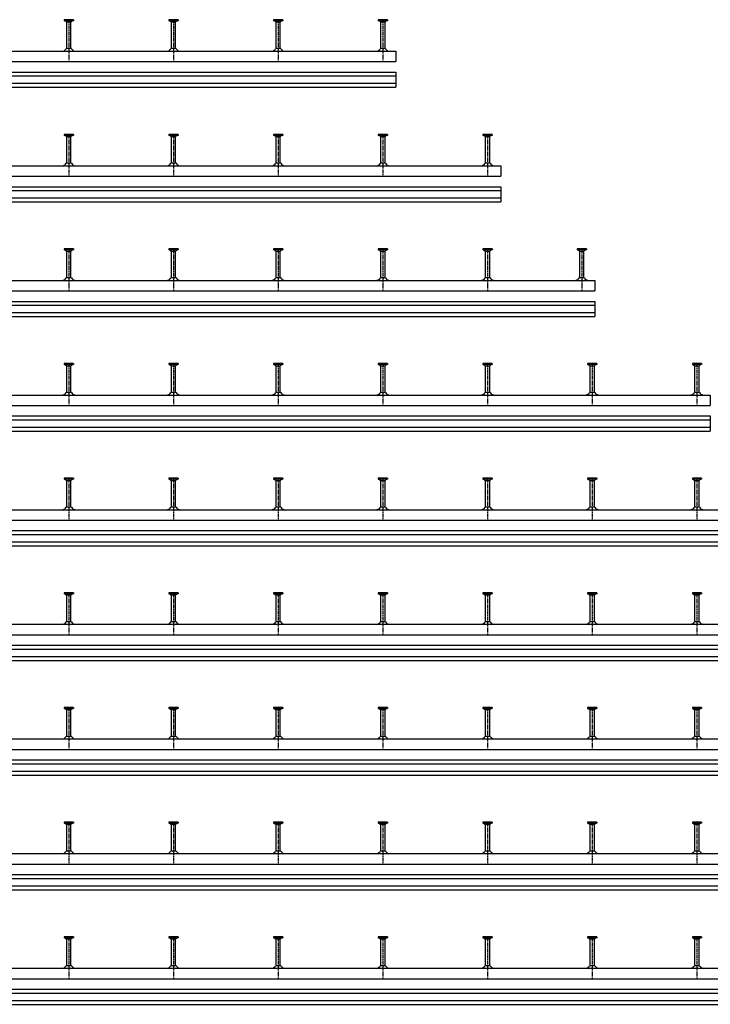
# Model space of a CAD drawing. Header units: millimetres. Extents: x -218 to 5901, y -4888 to 2743.
# Tile 13 of 25: x 1762 to 3082, y -2917 to -1036. Entities that reach past the tile are written whole.
import ezdxf

# ---------------------------------------------------------------- set-up
doc = ezdxf.new("R2010")
doc.units = ezdxf.units.MM
doc.header["$LTSCALE"] = 10
doc.linetypes.add('MITTE2', pattern=[1.125, 0.75, -0.125, 0.125, -0.125])
doc.layers.add('HALFEN', color=2, linetype='CONTINUOUS')

msp = doc.modelspace()

# ---------------------------------------------------------------- linework, layer by layer
at = {"layer": 'HALFEN'}
for p, q in [((1847.5, -1035.8), (1847.5, -1037.7)), ((1865, -1035.8), (1847.5, -1035.8)), ((1865, -1037.7), (1847.5, -1037.7)), ((1848.3, -1037.7), (1851.8, -1039.5)), ((1852.2, -1035.8), (1852.2, -1037.4)), ((1852.3, -1091.1), (1852.3, -1040.2)), ((1852.8, -1039.8), (1859.7, -1039.8)), ((1860.3, -1035.8), (1860.3, -1037.4)), ((1860.3, -1091.1), (1860.3, -1040.2)), ((1864.3, -1037.7), (1860.7, -1039.5)), ((1865, -1035.8), (1865, -1037.7)), ((2065, -1035.8), (2047.5, -1035.8)), ((2047.5, -1035.8), (2047.5, -1037.7)), ((2065, -1037.7), (2047.5, -1037.7)), ((2048.3, -1037.7), (2051.8, -1039.5)), ((2052.2, -1035.8), (2052.2, -1037.4)), ((2052.3, -1091.1), (2052.3, -1040.2)), ((2052.8, -1039.8), (2059.7, -1039.8)), ((2060.3, -1035.8), (2060.3, -1037.4)), ((2060.3, -1091.1), (2060.3, -1040.2)), ((2064.3, -1037.7), (2060.7, -1039.5)), ((2065, -1035.8), (2065, -1037.7)), ((2265, -1035.8), (2247.5, -1035.8)), ((2247.5, -1035.8), (2247.5, -1037.7)), ((2265, -1037.7), (2247.5, -1037.7)), ((2248.3, -1037.7), (2251.8, -1039.5)), ((2252.2, -1035.8), (2252.2, -1037.4)), ((2252.3, -1091.1), (2252.3, -1040.2)), ((2252.8, -1039.8), (2259.7, -1039.8)), ((2260.3, -1035.8), (2260.3, -1037.4)), ((2260.3, -1091.1), (2260.3, -1040.2)), ((2264.3, -1037.7), (2260.7, -1039.5)), ((2265, -1035.8), (2265, -1037.7)), ((2465, -1035.8), (2447.5, -1035.8)), ((2447.5, -1035.8), (2447.5, -1037.7)), ((2465, -1037.7), (2447.5, -1037.7)), ((2448.3, -1037.7), (2451.8, -1039.5)), ((2452.2, -1035.8), (2452.2, -1037.4)), ((2452.3, -1091.1), (2452.3, -1040.2)), ((2452.8, -1039.8), (2459.7, -1039.8)), ((2460.3, -1035.8), (2460.3, -1037.4)), ((2460.3, -1091.1), (2460.3, -1040.2)), ((2464.3, -1037.7), (2460.7, -1039.5)), ((2465, -1035.8), (2465, -1037.7)), ((-168.7, -1095.8), (2481.3, -1095.8)), ((1861.2, -1091.1), (1851.3, -1091.1)), ((2061.2, -1091.1), (2051.3, -1091.1)), ((2261.2, -1091.1), (2251.3, -1091.1)), ((2461.2, -1091.1), (2451.3, -1091.1)), ((2481.3, -1095.8), (2481.3, -1115.8)), ((-168.7, -1115.8), (2481.3, -1115.8)), ((-168.7, -1135.8), (2481.3, -1135.8)), ((-168.7, -1143.3), (2481.3, -1143.3)), ((2481.3, -1135.8), (2481.3, -1164.8)), ((-168.7, -1157.3), (2481.3, -1157.3)), ((-168.7, -1164.8), (2481.3, -1164.8)), ((1847.5, -1254.8), (1847.5, -1256.7)), ((1865, -1254.8), (1847.5, -1254.8)), ((1865, -1256.7), (1847.5, -1256.7)), ((1848.3, -1256.7), (1851.8, -1258.5)), ((1852.2, -1254.8), (1852.2, -1256.4)), ((1852.3, -1310.1), (1852.3, -1259.2)), ((1852.8, -1258.8), (1859.7, -1258.8)), ((1860.3, -1254.8), (1860.3, -1256.4)), ((1860.3, -1310.1), (1860.3, -1259.2)), ((1864.3, -1256.7), (1860.7, -1258.5)), ((1865, -1254.8), (1865, -1256.7)), ((2065, -1254.8), (2047.5, -1254.8)), ((2047.5, -1254.8), (2047.5, -1256.7)), ((2065, -1256.7), (2047.5, -1256.7)), ((2048.3, -1256.7), (2051.8, -1258.5)), ((2052.2, -1254.8), (2052.2, -1256.4)), ((2052.3, -1310.1), (2052.3, -1259.2)), ((2052.8, -1258.8), (2059.7, -1258.8)), ((2060.3, -1254.8), (2060.3, -1256.4)), ((2060.3, -1310.1), (2060.3, -1259.2)), ((2064.3, -1256.7), (2060.7, -1258.5)), ((2065, -1254.8), (2065, -1256.7)), ((2265, -1254.8), (2247.5, -1254.8)), ((2247.5, -1254.8), (2247.5, -1256.7)), ((2265, -1256.7), (2247.5, -1256.7)), ((2248.3, -1256.7), (2251.8, -1258.5)), ((2252.2, -1254.8), (2252.2, -1256.4)), ((2252.3, -1310.1), (2252.3, -1259.2)), ((2252.8, -1258.8), (2259.7, -1258.8)), ((2260.3, -1254.8), (2260.3, -1256.4)), ((2260.3, -1310.1), (2260.3, -1259.2)), ((2264.3, -1256.7), (2260.7, -1258.5)), ((2265, -1254.8), (2265, -1256.7)), ((2447.5, -1254.8), (2447.5, -1256.7)), ((2465, -1254.8), (2447.5, -1254.8)), ((2465, -1256.7), (2447.5, -1256.7)), ((2448.3, -1256.7), (2451.8, -1258.5)), ((2452.2, -1254.8), (2452.2, -1256.4)), ((2452.3, -1310.1), (2452.3, -1259.2)), ((2452.8, -1258.8), (2459.7, -1258.8)), ((2460.3, -1254.8), (2460.3, -1256.4)), ((2460.3, -1310.1), (2460.3, -1259.2)), ((2464.3, -1256.7), (2460.7, -1258.5)), ((2465, -1254.8), (2465, -1256.7)), ((2665, -1254.8), (2647.5, -1254.8)), ((2647.5, -1254.8), (2647.5, -1256.7)), ((2665, -1256.7), (2647.5, -1256.7)), ((2648.3, -1256.7), (2651.8, -1258.5)), ((2652.2, -1254.8), (2652.2, -1256.4)), ((2652.3, -1310.1), (2652.3, -1259.2)), ((2652.8, -1258.8), (2659.7, -1258.8)), ((2660.3, -1254.8), (2660.3, -1256.4)), ((2660.3, -1310.1), (2660.3, -1259.2)), ((2664.3, -1256.7), (2660.7, -1258.5)), ((2665, -1254.8), (2665, -1256.7)), ((-168.7, -1314.8), (2681.3, -1314.8)), ((1861.2, -1310.1), (1851.3, -1310.1)), ((2061.2, -1310.1), (2051.3, -1310.1)), ((2261.2, -1310.1), (2251.3, -1310.1)), ((2461.2, -1310.1), (2451.3, -1310.1)), ((2661.2, -1310.1), (2651.3, -1310.1)), ((2681.3, -1314.8), (2681.3, -1334.8)), ((-168.7, -1334.8), (2681.3, -1334.8)), ((-168.7, -1354.8), (2681.3, -1354.8)), ((-168.7, -1362.3), (2681.3, -1362.3)), ((2681.3, -1354.8), (2681.3, -1383.8)), ((-168.7, -1376.3), (2681.3, -1376.3)), ((-168.7, -1383.8), (2681.3, -1383.8)), ((1865, -1473.8), (1847.5, -1473.8)), ((1847.5, -1473.8), (1847.5, -1475.7)), ((1865, -1475.7), (1847.5, -1475.7)), ((1848.3, -1475.7), (1851.8, -1477.5)), ((1852.2, -1473.8), (1852.2, -1475.4)), ((1852.3, -1529.1), (1852.3, -1478.2)), ((1852.8, -1477.8), (1859.7, -1477.8)), ((1860.3, -1473.8), (1860.3, -1475.4)), ((1860.3, -1529.1), (1860.3, -1478.2)), ((1864.3, -1475.7), (1860.7, -1477.5)), ((1865, -1473.8), (1865, -1475.7)), ((2065, -1473.8), (2047.5, -1473.8)), ((2047.5, -1473.8), (2047.5, -1475.7)), ((2065, -1475.7), (2047.5, -1475.7)), ((2048.3, -1475.7), (2051.8, -1477.5)), ((2052.2, -1473.8), (2052.2, -1475.4)), ((2052.3, -1529.1), (2052.3, -1478.2)), ((2052.8, -1477.8), (2059.7, -1477.8)), ((2060.3, -1473.8), (2060.3, -1475.4)), ((2060.3, -1529.1), (2060.3, -1478.2)), ((2064.3, -1475.7), (2060.7, -1477.5)), ((2065, -1473.8), (2065, -1475.7)), ((2247.5, -1473.8), (2247.5, -1475.7)), ((2265, -1473.8), (2247.5, -1473.8)), ((2265, -1475.7), (2247.5, -1475.7)), ((2248.3, -1475.7), (2251.8, -1477.5)), ((2252.2, -1473.8), (2252.2, -1475.4)), ((2252.3, -1529.1), (2252.3, -1478.2)), ((2252.8, -1477.8), (2259.7, -1477.8)), ((2260.3, -1473.8), (2260.3, -1475.4)), ((2260.3, -1529.1), (2260.3, -1478.2)), ((2264.3, -1475.7), (2260.7, -1477.5)), ((2265, -1473.8), (2265, -1475.7)), ((2447.5, -1473.8), (2447.5, -1475.7)), ((2465, -1473.8), (2447.5, -1473.8)), ((2465, -1475.7), (2447.5, -1475.7)), ((2448.3, -1475.7), (2451.8, -1477.5)), ((2452.2, -1473.8), (2452.2, -1475.4)), ((2452.3, -1529.1), (2452.3, -1478.2)), ((2452.8, -1477.8), (2459.7, -1477.8)), ((2460.3, -1473.8), (2460.3, -1475.4)), ((2460.3, -1529.1), (2460.3, -1478.2)), ((2464.3, -1475.7), (2460.7, -1477.5)), ((2465, -1473.8), (2465, -1475.7)), ((2647.5, -1473.8), (2647.5, -1475.7)), ((2665, -1473.8), (2647.5, -1473.8)), ((2665, -1475.7), (2647.5, -1475.7)), ((2648.3, -1475.7), (2651.8, -1477.5)), ((2652.2, -1473.8), (2652.2, -1475.4)), ((2652.3, -1529.1), (2652.3, -1478.2)), ((2652.8, -1477.8), (2659.7, -1477.8)), ((2660.3, -1473.8), (2660.3, -1475.4)), ((2660.3, -1529.1), (2660.3, -1478.2)), ((2664.3, -1475.7), (2660.7, -1477.5)), ((2665, -1473.8), (2665, -1475.7)), ((2845, -1473.8), (2827.5, -1473.8)), ((2827.5, -1473.8), (2827.5, -1475.7)), ((2845, -1475.7), (2827.5, -1475.7)), ((2828.3, -1475.7), (2831.8, -1477.5)), ((2832.2, -1473.8), (2832.2, -1475.4)), ((2832.3, -1529.1), (2832.3, -1478.2)), ((2832.8, -1477.8), (2839.7, -1477.8)), ((2840.3, -1473.8), (2840.3, -1475.4)), ((2840.3, -1529.1), (2840.3, -1478.2)), ((2844.3, -1475.7), (2840.7, -1477.5)), ((2845, -1473.8), (2845, -1475.7)), ((-168.7, -1533.8), (2861.3, -1533.8)), ((1861.2, -1529.1), (1851.3, -1529.1)), ((2061.2, -1529.1), (2051.3, -1529.1)), ((2261.2, -1529.1), (2251.3, -1529.1)), ((2461.2, -1529.1), (2451.3, -1529.1)), ((2661.2, -1529.1), (2651.3, -1529.1)), ((2841.2, -1529.1), (2831.3, -1529.1)), ((2861.3, -1533.8), (2861.3, -1553.8)), ((-168.7, -1553.8), (2861.3, -1553.8)), ((-168.7, -1573.8), (2861.3, -1573.8)), ((2861.3, -1573.8), (2861.3, -1602.8)), ((-168.7, -1581.3), (2861.3, -1581.3)), ((-168.7, -1595.3), (2861.3, -1595.3)), ((-168.7, -1602.8), (2861.3, -1602.8)), ((1865, -1692.8), (1847.5, -1692.8)), ((1847.5, -1692.8), (1847.5, -1694.7)), ((1852.2, -1692.8), (1852.2, -1694.4)), ((1860.3, -1692.8), (1860.3, -1694.4)), ((1865, -1692.8), (1865, -1694.7)), ((2065, -1692.8), (2047.5, -1692.8)), ((2047.5, -1692.8), (2047.5, -1694.7)), ((2052.2, -1692.8), (2052.2, -1694.4)), ((2060.3, -1692.8), (2060.3, -1694.4)), ((2065, -1692.8), (2065, -1694.7)), ((2247.5, -1692.8), (2247.5, -1694.7)), ((2265, -1692.8), (2247.5, -1692.8)), ((2252.2, -1692.8), (2252.2, -1694.4)), ((2260.3, -1692.8), (2260.3, -1694.4)), ((2265, -1692.8), (2265, -1694.7)), ((2465, -1692.8), (2447.5, -1692.8)), ((2447.5, -1692.8), (2447.5, -1694.7)), ((2452.2, -1692.8), (2452.2, -1694.4)), ((2460.3, -1692.8), (2460.3, -1694.4)), ((2465, -1692.8), (2465, -1694.7)), ((2647.5, -1692.8), (2647.5, -1694.7)), ((2665, -1692.8), (2647.5, -1692.8)), ((2652.2, -1692.8), (2652.2, -1694.4)), ((2660.3, -1692.8), (2660.3, -1694.4)), ((2665, -1692.8), (2665, -1694.7)), ((2865, -1692.8), (2847.5, -1692.8)), ((2847.5, -1692.8), (2847.5, -1694.7)), ((2852.2, -1692.8), (2852.2, -1694.4)), ((2860.3, -1692.8), (2860.3, -1694.4)), ((2865, -1692.8), (2865, -1694.7)), ((3065, -1692.8), (3047.5, -1692.8)), ((3047.5, -1692.8), (3047.5, -1694.7)), ((3052.2, -1692.8), (3052.2, -1694.4)), ((3060.3, -1692.8), (3060.3, -1694.4)), ((3065, -1692.8), (3065, -1694.7)), ((1865, -1694.7), (1847.5, -1694.7)), ((1848.3, -1694.7), (1851.8, -1696.5)), ((1852.3, -1748.1), (1852.3, -1697.2)), ((1852.8, -1696.8), (1859.7, -1696.8)), ((1860.3, -1748.1), (1860.3, -1697.2)), ((1864.3, -1694.7), (1860.7, -1696.5)), ((2065, -1694.7), (2047.5, -1694.7)), ((2048.3, -1694.7), (2051.8, -1696.5)), ((2052.3, -1748.1), (2052.3, -1697.2)), ((2052.8, -1696.8), (2059.7, -1696.8)), ((2060.3, -1748.1), (2060.3, -1697.2)), ((2064.3, -1694.7), (2060.7, -1696.5)), ((2265, -1694.7), (2247.5, -1694.7)), ((2248.3, -1694.7), (2251.8, -1696.5)), ((2252.3, -1748.1), (2252.3, -1697.2)), ((2252.8, -1696.8), (2259.7, -1696.8)), ((2260.3, -1748.1), (2260.3, -1697.2)), ((2264.3, -1694.7), (2260.7, -1696.5)), ((2465, -1694.7), (2447.5, -1694.7)), ((2448.3, -1694.7), (2451.8, -1696.5)), ((2452.3, -1748.1), (2452.3, -1697.2)), ((2452.8, -1696.8), (2459.7, -1696.8)), ((2460.3, -1748.1), (2460.3, -1697.2)), ((2464.3, -1694.7), (2460.7, -1696.5)), ((2665, -1694.7), (2647.5, -1694.7)), ((2648.3, -1694.7), (2651.8, -1696.5)), ((2652.3, -1748.1), (2652.3, -1697.2)), ((2652.8, -1696.8), (2659.7, -1696.8)), ((2660.3, -1748.1), (2660.3, -1697.2)), ((2664.3, -1694.7), (2660.7, -1696.5)), ((2865, -1694.7), (2847.5, -1694.7)), ((2848.3, -1694.7), (2851.8, -1696.5)), ((2852.3, -1748.1), (2852.3, -1697.2)), ((2852.8, -1696.8), (2859.7, -1696.8)), ((2860.3, -1748.1), (2860.3, -1697.2)), ((2864.3, -1694.7), (2860.7, -1696.5)), ((3065, -1694.7), (3047.5, -1694.7)), ((3048.3, -1694.7), (3051.8, -1696.5)), ((3052.3, -1748.1), (3052.3, -1697.2)), ((3052.8, -1696.8), (3059.7, -1696.8)), ((3060.3, -1748.1), (3060.3, -1697.2)), ((3064.3, -1694.7), (3060.7, -1696.5)), ((1861.2, -1748.1), (1851.3, -1748.1)), ((2061.2, -1748.1), (2051.3, -1748.1)), ((2261.2, -1748.1), (2251.3, -1748.1)), ((2461.2, -1748.1), (2451.3, -1748.1)), ((2661.2, -1748.1), (2651.3, -1748.1)), ((2861.2, -1748.1), (2851.3, -1748.1)), ((3061.2, -1748.1), (3051.3, -1748.1)), ((-168.7, -1752.8), (3081.3, -1752.8)), ((3081.3, -1752.8), (3081.3, -1772.8)), ((-168.7, -1772.8), (3081.3, -1772.8)), ((-168.7, -1792.8), (3081.3, -1792.8)), ((-168.7, -1800.3), (3081.3, -1800.3)), ((3081.3, -1792.8), (3081.3, -1821.8)), ((-168.7, -1814.3), (3081.3, -1814.3)), ((-168.7, -1821.8), (3081.3, -1821.8)), ((1847.5, -1911.8), (1847.5, -1913.7)), ((1865, -1911.8), (1847.5, -1911.8)), ((1865, -1913.7), (1847.5, -1913.7)), ((1848.3, -1913.7), (1851.8, -1915.5)), ((1852.2, -1911.8), (1852.2, -1913.4)), ((1852.3, -1967.1), (1852.3, -1916.2)), ((1852.8, -1915.8), (1859.7, -1915.8)), ((1860.3, -1911.8), (1860.3, -1913.4)), ((1860.3, -1967.1), (1860.3, -1916.2)), ((1864.3, -1913.7), (1860.7, -1915.5)), ((1865, -1911.8), (1865, -1913.7)), ((2065, -1911.8), (2047.5, -1911.8)), ((2047.5, -1911.8), (2047.5, -1913.7)), ((2065, -1913.7), (2047.5, -1913.7)), ((2048.3, -1913.7), (2051.8, -1915.5)), ((2052.2, -1911.8), (2052.2, -1913.4)), ((2052.3, -1967.1), (2052.3, -1916.2)), ((2052.8, -1915.8), (2059.7, -1915.8)), ((2060.3, -1911.8), (2060.3, -1913.4)), ((2060.3, -1967.1), (2060.3, -1916.2)), ((2064.3, -1913.7), (2060.7, -1915.5)), ((2065, -1911.8), (2065, -1913.7)), ((2265, -1911.8), (2247.5, -1911.8)), ((2247.5, -1911.8), (2247.5, -1913.7)), ((2265, -1913.7), (2247.5, -1913.7)), ((2248.3, -1913.7), (2251.8, -1915.5)), ((2252.2, -1911.8), (2252.2, -1913.4)), ((2252.3, -1967.1), (2252.3, -1916.2)), ((2252.8, -1915.8), (2259.7, -1915.8)), ((2260.3, -1911.8), (2260.3, -1913.4)), ((2260.3, -1967.1), (2260.3, -1916.2)), ((2264.3, -1913.7), (2260.7, -1915.5)), ((2265, -1911.8), (2265, -1913.7)), ((2447.5, -1911.8), (2447.5, -1913.7)), ((2465, -1911.8), (2447.5, -1911.8)), ((2465, -1913.7), (2447.5, -1913.7)), ((2448.3, -1913.7), (2451.8, -1915.5)), ((2452.2, -1911.8), (2452.2, -1913.4)), ((2452.3, -1967.1), (2452.3, -1916.2)), ((2452.8, -1915.8), (2459.7, -1915.8)), ((2460.3, -1911.8), (2460.3, -1913.4)), ((2460.3, -1967.1), (2460.3, -1916.2)), ((2464.3, -1913.7), (2460.7, -1915.5)), ((2465, -1911.8), (2465, -1913.7)), ((2665, -1911.8), (2647.5, -1911.8)), ((2647.5, -1911.8), (2647.5, -1913.7)), ((2665, -1913.7), (2647.5, -1913.7)), ((2648.3, -1913.7), (2651.8, -1915.5)), ((2652.2, -1911.8), (2652.2, -1913.4)), ((2652.3, -1967.1), (2652.3, -1916.2)), ((2652.8, -1915.8), (2659.7, -1915.8)), ((2660.3, -1911.8), (2660.3, -1913.4)), ((2660.3, -1967.1), (2660.3, -1916.2)), ((2664.3, -1913.7), (2660.7, -1915.5)), ((2665, -1911.8), (2665, -1913.7)), ((2865, -1911.8), (2847.5, -1911.8)), ((2847.5, -1911.8), (2847.5, -1913.7)), ((2865, -1913.7), (2847.5, -1913.7)), ((2848.3, -1913.7), (2851.8, -1915.5)), ((2852.2, -1911.8), (2852.2, -1913.4)), ((2852.3, -1967.1), (2852.3, -1916.2)), ((2852.8, -1915.8), (2859.7, -1915.8)), ((2860.3, -1911.8), (2860.3, -1913.4)), ((2860.3, -1967.1), (2860.3, -1916.2)), ((2864.3, -1913.7), (2860.7, -1915.5)), ((2865, -1911.8), (2865, -1913.7)), ((3047.5, -1911.8), (3047.5, -1913.7)), ((3065, -1911.8), (3047.5, -1911.8)), ((3065, -1913.7), (3047.5, -1913.7)), ((3048.3, -1913.7), (3051.8, -1915.5)), ((3052.2, -1911.8), (3052.2, -1913.4)), ((3052.3, -1967.1), (3052.3, -1916.2)), ((3052.8, -1915.8), (3059.7, -1915.8)), ((3060.3, -1911.8), (3060.3, -1913.4)), ((3060.3, -1967.1), (3060.3, -1916.2)), ((3064.3, -1913.7), (3060.7, -1915.5)), ((3065, -1911.8), (3065, -1913.7)), ((-168.7, -1971.8), (3281.3, -1971.8)), ((1861.2, -1967.1), (1851.3, -1967.1)), ((2061.2, -1967.1), (2051.3, -1967.1)), ((2261.2, -1967.1), (2251.3, -1967.1)), ((2461.2, -1967.1), (2451.3, -1967.1)), ((2661.2, -1967.1), (2651.3, -1967.1)), ((2861.2, -1967.1), (2851.3, -1967.1)), ((3061.2, -1967.1), (3051.3, -1967.1)), ((-168.7, -1991.8), (3281.3, -1991.8)), ((-168.7, -2011.8), (3281.3, -2011.8)), ((-168.7, -2019.3), (3281.3, -2019.3)), ((-168.7, -2033.3), (3281.3, -2033.3)), ((-168.7, -2040.8), (3281.3, -2040.8)), ((1847.5, -2130.8), (1847.5, -2132.7)), ((1865, -2130.8), (1847.5, -2130.8)), ((1865, -2132.7), (1847.5, -2132.7)), ((1848.3, -2132.7), (1851.8, -2134.5)), ((1852.2, -2130.8), (1852.2, -2132.4)), ((1852.3, -2186.1), (1852.3, -2135.2)), ((1852.8, -2134.8), (1859.7, -2134.8)), ((1860.3, -2130.8), (1860.3, -2132.4)), ((1860.3, -2186.1), (1860.3, -2135.2)), ((1864.3, -2132.7), (1860.7, -2134.5)), ((1865, -2130.8), (1865, -2132.7)), ((2065, -2130.8), (2047.5, -2130.8)), ((2047.5, -2130.8), (2047.5, -2132.7)), ((2065, -2132.7), (2047.5, -2132.7)), ((2048.3, -2132.7), (2051.8, -2134.5)), ((2052.2, -2130.8), (2052.2, -2132.4)), ((2052.3, -2186.1), (2052.3, -2135.2)), ((2052.8, -2134.8), (2059.7, -2134.8)), ((2060.3, -2130.8), (2060.3, -2132.4)), ((2060.3, -2186.1), (2060.3, -2135.2)), ((2064.3, -2132.7), (2060.7, -2134.5)), ((2065, -2130.8), (2065, -2132.7)), ((2265, -2130.8), (2247.5, -2130.8)), ((2247.5, -2130.8), (2247.5, -2132.7)), ((2265, -2132.7), (2247.5, -2132.7)), ((2248.3, -2132.7), (2251.8, -2134.5)), ((2252.2, -2130.8), (2252.2, -2132.4)), ((2252.3, -2186.1), (2252.3, -2135.2)), ((2252.8, -2134.8), (2259.7, -2134.8)), ((2260.3, -2130.8), (2260.3, -2132.4)), ((2260.3, -2186.1), (2260.3, -2135.2)), ((2264.3, -2132.7), (2260.7, -2134.5)), ((2265, -2130.8), (2265, -2132.7)), ((2447.5, -2130.8), (2447.5, -2132.7)), ((2465, -2130.8), (2447.5, -2130.8)), ((2465, -2132.7), (2447.5, -2132.7)), ((2448.3, -2132.7), (2451.8, -2134.5)), ((2452.2, -2130.8), (2452.2, -2132.4)), ((2452.3, -2186.1), (2452.3, -2135.2)), ((2452.8, -2134.8), (2459.7, -2134.8)), ((2460.3, -2130.8), (2460.3, -2132.4)), ((2460.3, -2186.1), (2460.3, -2135.2)), ((2464.3, -2132.7), (2460.7, -2134.5)), ((2465, -2130.8), (2465, -2132.7)), ((2665, -2130.8), (2647.5, -2130.8)), ((2647.5, -2130.8), (2647.5, -2132.7)), ((2665, -2132.7), (2647.5, -2132.7)), ((2648.3, -2132.7), (2651.8, -2134.5)), ((2652.2, -2130.8), (2652.2, -2132.4)), ((2652.3, -2186.1), (2652.3, -2135.2)), ((2652.8, -2134.8), (2659.7, -2134.8)), ((2660.3, -2130.8), (2660.3, -2132.4)), ((2660.3, -2186.1), (2660.3, -2135.2)), ((2664.3, -2132.7), (2660.7, -2134.5)), ((2665, -2130.8), (2665, -2132.7)), ((2865, -2130.8), (2847.5, -2130.8)), ((2847.5, -2130.8), (2847.5, -2132.7)), ((2865, -2132.7), (2847.5, -2132.7)), ((2848.3, -2132.7), (2851.8, -2134.5)), ((2852.2, -2130.8), (2852.2, -2132.4)), ((2852.3, -2186.1), (2852.3, -2135.2)), ((2852.8, -2134.8), (2859.7, -2134.8)), ((2860.3, -2130.8), (2860.3, -2132.4)), ((2860.3, -2186.1), (2860.3, -2135.2)), ((2864.3, -2132.7), (2860.7, -2134.5)), ((2865, -2130.8), (2865, -2132.7)), ((3047.5, -2130.8), (3047.5, -2132.7)), ((3065, -2130.8), (3047.5, -2130.8)), ((3065, -2132.7), (3047.5, -2132.7)), ((3048.3, -2132.7), (3051.8, -2134.5)), ((3052.2, -2130.8), (3052.2, -2132.4)), ((3052.3, -2186.1), (3052.3, -2135.2)), ((3052.8, -2134.8), (3059.7, -2134.8)), ((3060.3, -2130.8), (3060.3, -2132.4)), ((3060.3, -2186.1), (3060.3, -2135.2)), ((3064.3, -2132.7), (3060.7, -2134.5)), ((3065, -2130.8), (3065, -2132.7)), ((-168.7, -2190.8), (3481.3, -2190.8)), ((1861.2, -2186.1), (1851.3, -2186.1)), ((2061.2, -2186.1), (2051.3, -2186.1)), ((2261.2, -2186.1), (2251.3, -2186.1)), ((2461.2, -2186.1), (2451.3, -2186.1)), ((2661.2, -2186.1), (2651.3, -2186.1)), ((2861.2, -2186.1), (2851.3, -2186.1)), ((3061.2, -2186.1), (3051.3, -2186.1)), ((-168.7, -2210.8), (3481.3, -2210.8)), ((-168.7, -2230.8), (3481.3, -2230.8)), ((-168.7, -2238.3), (3481.3, -2238.3)), ((-168.7, -2252.3), (3481.3, -2252.3)), ((-168.7, -2259.8), (3481.3, -2259.8)), ((1847.5, -2349.8), (1847.5, -2351.7)), ((1865, -2349.8), (1847.5, -2349.8)), ((1852.2, -2349.8), (1852.2, -2351.4)), ((1860.3, -2349.8), (1860.3, -2351.4)), ((1865, -2349.8), (1865, -2351.7)), ((2065, -2349.8), (2047.5, -2349.8)), ((2047.5, -2349.8), (2047.5, -2351.7)), ((2052.2, -2349.8), (2052.2, -2351.4)), ((2060.3, -2349.8), (2060.3, -2351.4)), ((2065, -2349.8), (2065, -2351.7)), ((2265, -2349.8), (2247.5, -2349.8)), ((2247.5, -2349.8), (2247.5, -2351.7)), ((2252.2, -2349.8), (2252.2, -2351.4)), ((2260.3, -2349.8), (2260.3, -2351.4)), ((2265, -2349.8), (2265, -2351.7)), ((2447.5, -2349.8), (2447.5, -2351.7)), ((2465, -2349.8), (2447.5, -2349.8)), ((2452.2, -2349.8), (2452.2, -2351.4)), ((2460.3, -2349.8), (2460.3, -2351.4)), ((2465, -2349.8), (2465, -2351.7)), ((2665, -2349.8), (2647.5, -2349.8)), ((2647.5, -2349.8), (2647.5, -2351.7)), ((2652.2, -2349.8), (2652.2, -2351.4)), ((2660.3, -2349.8), (2660.3, -2351.4)), ((2665, -2349.8), (2665, -2351.7)), ((2865, -2349.8), (2847.5, -2349.8)), ((2847.5, -2349.8), (2847.5, -2351.7)), ((2852.2, -2349.8), (2852.2, -2351.4)), ((2860.3, -2349.8), (2860.3, -2351.4)), ((2865, -2349.8), (2865, -2351.7)), ((3047.5, -2349.8), (3047.5, -2351.7)), ((3065, -2349.8), (3047.5, -2349.8)), ((3052.2, -2349.8), (3052.2, -2351.4)), ((3060.3, -2349.8), (3060.3, -2351.4)), ((3065, -2349.8), (3065, -2351.7)), ((1865, -2351.7), (1847.5, -2351.7)), ((1848.3, -2351.7), (1851.8, -2353.5)), ((1852.3, -2405.1), (1852.3, -2354.2)), ((1852.8, -2353.8), (1859.7, -2353.8)), ((1860.3, -2405.1), (1860.3, -2354.2)), ((1864.3, -2351.7), (1860.7, -2353.5)), ((2065, -2351.7), (2047.5, -2351.7)), ((2048.3, -2351.7), (2051.8, -2353.5)), ((2052.3, -2405.1), (2052.3, -2354.2)), ((2052.8, -2353.8), (2059.7, -2353.8)), ((2060.3, -2405.1), (2060.3, -2354.2)), ((2064.3, -2351.7), (2060.7, -2353.5)), ((2265, -2351.7), (2247.5, -2351.7)), ((2248.3, -2351.7), (2251.8, -2353.5)), ((2252.3, -2405.1), (2252.3, -2354.2)), ((2252.8, -2353.8), (2259.7, -2353.8)), ((2260.3, -2405.1), (2260.3, -2354.2)), ((2264.3, -2351.7), (2260.7, -2353.5)), ((2465, -2351.7), (2447.5, -2351.7)), ((2448.3, -2351.7), (2451.8, -2353.5)), ((2452.3, -2405.1), (2452.3, -2354.2)), ((2452.8, -2353.8), (2459.7, -2353.8)), ((2460.3, -2405.1), (2460.3, -2354.2)), ((2464.3, -2351.7), (2460.7, -2353.5)), ((2665, -2351.7), (2647.5, -2351.7)), ((2648.3, -2351.7), (2651.8, -2353.5)), ((2652.3, -2405.1), (2652.3, -2354.2)), ((2652.8, -2353.8), (2659.7, -2353.8)), ((2660.3, -2405.1), (2660.3, -2354.2)), ((2664.3, -2351.7), (2660.7, -2353.5)), ((2865, -2351.7), (2847.5, -2351.7)), ((2848.3, -2351.7), (2851.8, -2353.5)), ((2852.3, -2405.1), (2852.3, -2354.2)), ((2852.8, -2353.8), (2859.7, -2353.8)), ((2860.3, -2405.1), (2860.3, -2354.2)), ((2864.3, -2351.7), (2860.7, -2353.5)), ((3065, -2351.7), (3047.5, -2351.7)), ((3048.3, -2351.7), (3051.8, -2353.5)), ((3052.3, -2405.1), (3052.3, -2354.2)), ((3052.8, -2353.8), (3059.7, -2353.8)), ((3060.3, -2405.1), (3060.3, -2354.2)), ((3064.3, -2351.7), (3060.7, -2353.5)), ((1861.2, -2405.1), (1851.3, -2405.1)), ((2061.2, -2405.1), (2051.3, -2405.1)), ((2261.2, -2405.1), (2251.3, -2405.1)), ((2461.2, -2405.1), (2451.3, -2405.1)), ((2661.2, -2405.1), (2651.3, -2405.1)), ((2861.2, -2405.1), (2851.3, -2405.1)), ((3061.2, -2405.1), (3051.3, -2405.1)), ((-168.7, -2409.8), (3681.3, -2409.8)), ((-168.7, -2429.8), (3681.3, -2429.8)), ((-168.7, -2449.8), (3681.3, -2449.8)), ((-168.7, -2457.3), (3681.3, -2457.3)), ((-168.7, -2471.3), (3681.3, -2471.3)), ((-168.7, -2478.8), (3681.3, -2478.8)), ((1847.5, -2568.8), (1847.5, -2570.7)), ((1865, -2568.8), (1847.5, -2568.8)), ((1865, -2570.7), (1847.5, -2570.7)), ((1848.3, -2570.7), (1851.8, -2572.5)), ((1852.2, -2568.8), (1852.2, -2570.4)), ((1852.3, -2624.1), (1852.3, -2573.2)), ((1852.8, -2572.8), (1859.7, -2572.8)), ((1860.3, -2568.8), (1860.3, -2570.4)), ((1860.3, -2624.1), (1860.3, -2573.2)), ((1864.3, -2570.7), (1860.7, -2572.5)), ((1865, -2568.8), (1865, -2570.7)), ((2065, -2568.8), (2047.5, -2568.8)), ((2047.5, -2568.8), (2047.5, -2570.7)), ((2065, -2570.7), (2047.5, -2570.7)), ((2048.3, -2570.7), (2051.8, -2572.5)), ((2052.2, -2568.8), (2052.2, -2570.4)), ((2052.3, -2624.1), (2052.3, -2573.2)), ((2052.8, -2572.8), (2059.7, -2572.8)), ((2060.3, -2568.8), (2060.3, -2570.4)), ((2060.3, -2624.1), (2060.3, -2573.2)), ((2064.3, -2570.7), (2060.7, -2572.5)), ((2065, -2568.8), (2065, -2570.7)), ((2265, -2568.8), (2247.5, -2568.8)), ((2247.5, -2568.8), (2247.5, -2570.7)), ((2265, -2570.7), (2247.5, -2570.7)), ((2248.3, -2570.7), (2251.8, -2572.5)), ((2252.2, -2568.8), (2252.2, -2570.4)), ((2252.3, -2624.1), (2252.3, -2573.2)), ((2252.8, -2572.8), (2259.7, -2572.8)), ((2260.3, -2568.8), (2260.3, -2570.4)), ((2260.3, -2624.1), (2260.3, -2573.2)), ((2264.3, -2570.7), (2260.7, -2572.5)), ((2265, -2568.8), (2265, -2570.7)), ((2447.5, -2568.8), (2447.5, -2570.7)), ((2465, -2568.8), (2447.5, -2568.8)), ((2465, -2570.7), (2447.5, -2570.7)), ((2448.3, -2570.7), (2451.8, -2572.5)), ((2452.2, -2568.8), (2452.2, -2570.4)), ((2452.3, -2624.1), (2452.3, -2573.2)), ((2452.8, -2572.8), (2459.7, -2572.8)), ((2460.3, -2568.8), (2460.3, -2570.4)), ((2460.3, -2624.1), (2460.3, -2573.2)), ((2464.3, -2570.7), (2460.7, -2572.5)), ((2465, -2568.8), (2465, -2570.7)), ((2665, -2568.8), (2647.5, -2568.8)), ((2647.5, -2568.8), (2647.5, -2570.7)), ((2665, -2570.7), (2647.5, -2570.7)), ((2648.3, -2570.7), (2651.8, -2572.5)), ((2652.2, -2568.8), (2652.2, -2570.4)), ((2652.3, -2624.1), (2652.3, -2573.2)), ((2652.8, -2572.8), (2659.7, -2572.8)), ((2660.3, -2568.8), (2660.3, -2570.4)), ((2660.3, -2624.1), (2660.3, -2573.2)), ((2664.3, -2570.7), (2660.7, -2572.5)), ((2665, -2568.8), (2665, -2570.7)), ((2865, -2568.8), (2847.5, -2568.8)), ((2847.5, -2568.8), (2847.5, -2570.7)), ((2865, -2570.7), (2847.5, -2570.7)), ((2848.3, -2570.7), (2851.8, -2572.5)), ((2852.2, -2568.8), (2852.2, -2570.4)), ((2852.3, -2624.1), (2852.3, -2573.2)), ((2852.8, -2572.8), (2859.7, -2572.8)), ((2860.3, -2568.8), (2860.3, -2570.4)), ((2860.3, -2624.1), (2860.3, -2573.2)), ((2864.3, -2570.7), (2860.7, -2572.5)), ((2865, -2568.8), (2865, -2570.7)), ((3047.5, -2568.8), (3047.5, -2570.7)), ((3065, -2568.8), (3047.5, -2568.8)), ((3065, -2570.7), (3047.5, -2570.7)), ((3048.3, -2570.7), (3051.8, -2572.5)), ((3052.2, -2568.8), (3052.2, -2570.4)), ((3052.3, -2624.1), (3052.3, -2573.2)), ((3052.8, -2572.8), (3059.7, -2572.8)), ((3060.3, -2568.8), (3060.3, -2570.4)), ((3060.3, -2624.1), (3060.3, -2573.2)), ((3064.3, -2570.7), (3060.7, -2572.5)), ((3065, -2568.8), (3065, -2570.7)), ((-168.7, -2628.8), (3881.3, -2628.8)), ((1861.2, -2624.1), (1851.3, -2624.1)), ((2061.2, -2624.1), (2051.3, -2624.1)), ((2261.2, -2624.1), (2251.3, -2624.1)), ((2461.2, -2624.1), (2451.3, -2624.1)), ((2661.2, -2624.1), (2651.3, -2624.1)), ((2861.2, -2624.1), (2851.3, -2624.1)), ((3061.2, -2624.1), (3051.3, -2624.1)), ((-168.7, -2648.8), (3881.3, -2648.8)), ((-168.7, -2668.8), (3881.3, -2668.8)), ((-168.7, -2676.3), (3881.3, -2676.3)), ((-168.7, -2690.3), (3881.3, -2690.3)), ((-168.7, -2697.8), (3881.3, -2697.8)), ((1847.5, -2787.8), (1847.5, -2789.7)), ((1865, -2787.8), (1847.5, -2787.8)), ((1865, -2789.7), (1847.5, -2789.7)), ((1848.3, -2789.7), (1851.8, -2791.5)), ((1852.2, -2787.8), (1852.2, -2789.4)), ((1852.3, -2843.1), (1852.3, -2792.2)), ((1852.8, -2791.8), (1859.7, -2791.8)), ((1860.3, -2787.8), (1860.3, -2789.4)), ((1860.3, -2843.1), (1860.3, -2792.2)), ((1864.3, -2789.7), (1860.7, -2791.5)), ((1865, -2787.8), (1865, -2789.7)), ((2065, -2787.8), (2047.5, -2787.8)), ((2047.5, -2787.8), (2047.5, -2789.7)), ((2065, -2789.7), (2047.5, -2789.7)), ((2048.3, -2789.7), (2051.8, -2791.5)), ((2052.2, -2787.8), (2052.2, -2789.4)), ((2052.3, -2843.1), (2052.3, -2792.2)), ((2052.8, -2791.8), (2059.7, -2791.8)), ((2060.3, -2787.8), (2060.3, -2789.4)), ((2060.3, -2843.1), (2060.3, -2792.2)), ((2064.3, -2789.7), (2060.7, -2791.5)), ((2065, -2787.8), (2065, -2789.7)), ((2265, -2787.8), (2247.5, -2787.8)), ((2247.5, -2787.8), (2247.5, -2789.7)), ((2265, -2789.7), (2247.5, -2789.7)), ((2248.3, -2789.7), (2251.8, -2791.5)), ((2252.2, -2787.8), (2252.2, -2789.4)), ((2252.3, -2843.1), (2252.3, -2792.2)), ((2252.8, -2791.8), (2259.7, -2791.8)), ((2260.3, -2787.8), (2260.3, -2789.4)), ((2260.3, -2843.1), (2260.3, -2792.2)), ((2264.3, -2789.7), (2260.7, -2791.5)), ((2265, -2787.8), (2265, -2789.7)), ((2447.5, -2787.8), (2447.5, -2789.7)), ((2465, -2787.8), (2447.5, -2787.8)), ((2465, -2789.7), (2447.5, -2789.7)), ((2448.3, -2789.7), (2451.8, -2791.5)), ((2452.2, -2787.8), (2452.2, -2789.4)), ((2452.3, -2843.1), (2452.3, -2792.2)), ((2452.8, -2791.8), (2459.7, -2791.8)), ((2460.3, -2787.8), (2460.3, -2789.4)), ((2460.3, -2843.1), (2460.3, -2792.2)), ((2464.3, -2789.7), (2460.7, -2791.5)), ((2465, -2787.8), (2465, -2789.7)), ((2665, -2787.8), (2647.5, -2787.8)), ((2647.5, -2787.8), (2647.5, -2789.7)), ((2665, -2789.7), (2647.5, -2789.7)), ((2648.3, -2789.7), (2651.8, -2791.5)), ((2652.2, -2787.8), (2652.2, -2789.4)), ((2652.3, -2843.1), (2652.3, -2792.2)), ((2652.8, -2791.8), (2659.7, -2791.8)), ((2660.3, -2787.8), (2660.3, -2789.4)), ((2660.3, -2843.1), (2660.3, -2792.2)), ((2664.3, -2789.7), (2660.7, -2791.5)), ((2665, -2787.8), (2665, -2789.7)), ((2865, -2787.8), (2847.5, -2787.8)), ((2847.5, -2787.8), (2847.5, -2789.7)), ((2865, -2789.7), (2847.5, -2789.7)), ((2848.3, -2789.7), (2851.8, -2791.5)), ((2852.2, -2787.8), (2852.2, -2789.4)), ((2852.3, -2843.1), (2852.3, -2792.2)), ((2852.8, -2791.8), (2859.7, -2791.8)), ((2860.3, -2787.8), (2860.3, -2789.4)), ((2860.3, -2843.1), (2860.3, -2792.2)), ((2864.3, -2789.7), (2860.7, -2791.5)), ((2865, -2787.8), (2865, -2789.7)), ((3047.5, -2787.8), (3047.5, -2789.7)), ((3065, -2787.8), (3047.5, -2787.8)), ((3065, -2789.7), (3047.5, -2789.7)), ((3048.3, -2789.7), (3051.8, -2791.5)), ((3052.2, -2787.8), (3052.2, -2789.4)), ((3052.3, -2843.1), (3052.3, -2792.2)), ((3052.8, -2791.8), (3059.7, -2791.8)), ((3060.3, -2787.8), (3060.3, -2789.4)), ((3060.3, -2843.1), (3060.3, -2792.2)), ((3064.3, -2789.7), (3060.7, -2791.5)), ((3065, -2787.8), (3065, -2789.7)), ((-168.7, -2847.8), (4081.3, -2847.8)), ((1861.2, -2843.1), (1851.3, -2843.1)), ((2061.2, -2843.1), (2051.3, -2843.1)), ((2261.2, -2843.1), (2251.3, -2843.1)), ((2461.2, -2843.1), (2451.3, -2843.1)), ((2661.2, -2843.1), (2651.3, -2843.1)), ((2861.2, -2843.1), (2851.3, -2843.1)), ((3061.2, -2843.1), (3051.3, -2843.1)), ((-168.7, -2867.8), (4081.3, -2867.8)), ((-168.7, -2887.8), (4081.3, -2887.8)), ((-168.7, -2895.3), (4081.3, -2895.3)), ((-168.7, -2909.3), (4081.3, -2909.3)), ((-168.7, -2916.8), (4081.3, -2916.8))]:
    msp.add_line(p, q, dxfattribs=at)
at = {"layer": 'HALFEN', "color": 1, "linetype": 'MITTE2'}
for p, q in [((1856.3, -1035.8), (1856.3, -1115.8)), ((2056.3, -1035.8), (2056.3, -1115.8)), ((2256.3, -1035.8), (2256.3, -1115.8)), ((2456.3, -1035.8), (2456.3, -1115.8)), ((1856.3, -1254.8), (1856.3, -1334.8)), ((2056.3, -1254.8), (2056.3, -1334.8)), ((2256.3, -1254.8), (2256.3, -1334.8)), ((2456.3, -1254.8), (2456.3, -1334.8)), ((2656.3, -1254.8), (2656.3, -1334.8)), ((1856.3, -1473.8), (1856.3, -1553.8)), ((2056.3, -1473.8), (2056.3, -1553.8)), ((2256.3, -1473.8), (2256.3, -1553.8)), ((2456.3, -1473.8), (2456.3, -1553.8)), ((2656.3, -1473.8), (2656.3, -1553.8)), ((2836.3, -1473.8), (2836.3, -1553.8)), ((1856.3, -1692.8), (1856.3, -1772.8)), ((2056.3, -1692.8), (2056.3, -1772.8)), ((2256.3, -1692.8), (2256.3, -1772.8)), ((2456.3, -1692.8), (2456.3, -1772.8)), ((2656.3, -1692.8), (2656.3, -1772.8)), ((2856.3, -1692.8), (2856.3, -1772.8)), ((3056.3, -1692.8), (3056.3, -1772.8)), ((1856.3, -1911.8), (1856.3, -1991.8)), ((2056.3, -1911.8), (2056.3, -1991.8)), ((2256.3, -1911.8), (2256.3, -1991.8)), ((2456.3, -1911.8), (2456.3, -1991.8)), ((2656.3, -1911.8), (2656.3, -1991.8)), ((2856.3, -1911.8), (2856.3, -1991.8)), ((3056.3, -1911.8), (3056.3, -1991.8)), ((1856.3, -2130.8), (1856.3, -2210.8)), ((2056.3, -2130.8), (2056.3, -2210.8)), ((2256.3, -2130.8), (2256.3, -2210.8)), ((2456.3, -2130.8), (2456.3, -2210.8)), ((2656.3, -2130.8), (2656.3, -2210.8)), ((2856.3, -2130.8), (2856.3, -2210.8)), ((3056.3, -2130.8), (3056.3, -2210.8)), ((1856.3, -2349.8), (1856.3, -2429.8)), ((2056.3, -2349.8), (2056.3, -2429.8)), ((2256.3, -2349.8), (2256.3, -2429.8)), ((2456.3, -2349.8), (2456.3, -2429.8)), ((2656.3, -2349.8), (2656.3, -2429.8)), ((2856.3, -2349.8), (2856.3, -2429.8)), ((3056.3, -2349.8), (3056.3, -2429.8)), ((1856.3, -2568.8), (1856.3, -2648.8)), ((2056.3, -2568.8), (2056.3, -2648.8)), ((2256.3, -2568.8), (2256.3, -2648.8)), ((2456.3, -2568.8), (2456.3, -2648.8)), ((2656.3, -2568.8), (2656.3, -2648.8)), ((2856.3, -2568.8), (2856.3, -2648.8)), ((3056.3, -2568.8), (3056.3, -2648.8)), ((1856.3, -2787.8), (1856.3, -2867.8)), ((2056.3, -2787.8), (2056.3, -2867.8)), ((2256.3, -2787.8), (2256.3, -2867.8)), ((2456.3, -2787.8), (2456.3, -2867.8)), ((2656.3, -2787.8), (2656.3, -2867.8)), ((2856.3, -2787.8), (2856.3, -2867.8)), ((3056.3, -2787.8), (3056.3, -2867.8))]:
    msp.add_line(p, q, dxfattribs=at)
at = {"layer": 'HALFEN'}
for centre, radius, start, end in [((1851.5, -1040.2), 0.8, 0, 62.3005), ((1861.1, -1040.2), 0.8, 117.6995, 180), ((2051.5, -1040.2), 0.8, 0, 62.3005), ((2061.1, -1040.2), 0.8, 117.6995, 180), ((2251.5, -1040.2), 0.8, 0, 62.3005), ((2261.1, -1040.2), 0.8, 117.6995, 180), ((2451.5, -1040.2), 0.8, 0, 62.3005), ((2461.1, -1040.2), 0.8, 117.6995, 180), ((1842.7, -1086), 10, 285.1143, 329.2679), ((1869.8, -1086), 10, 210.7321, 254.8857), ((2042.7, -1086), 10, 285.1143, 329.2679), ((2069.8, -1086), 10, 210.7321, 254.8857), ((2242.7, -1086), 10, 285.1143, 329.2679), ((2269.8, -1086), 10, 210.7321, 254.8857), ((2442.7, -1086), 10, 285.1143, 329.2679), ((2469.8, -1086), 10, 210.7321, 254.8857), ((1851.5, -1259.2), 0.8, 0, 62.3005), ((1861.1, -1259.2), 0.8, 117.6995, 180), ((2051.5, -1259.2), 0.8, 0, 62.3005), ((2061.1, -1259.2), 0.8, 117.6995, 180), ((2251.5, -1259.2), 0.8, 0, 62.3005), ((2261.1, -1259.2), 0.8, 117.6995, 180), ((2451.5, -1259.2), 0.8, 0, 62.3005), ((2461.1, -1259.2), 0.8, 117.6995, 180), ((2651.5, -1259.2), 0.8, 0, 62.3005), ((2661.1, -1259.2), 0.8, 117.6995, 180), ((1842.7, -1305), 10, 285.1143, 329.2679), ((1869.8, -1305), 10, 210.7321, 254.8857), ((2042.7, -1305), 10, 285.1143, 329.2679), ((2069.8, -1305), 10, 210.7321, 254.8857), ((2242.7, -1305), 10, 285.1143, 329.2679), ((2269.8, -1305), 10, 210.7321, 254.8857), ((2442.7, -1305), 10, 285.1143, 329.2679), ((2469.8, -1305), 10, 210.7321, 254.8857), ((2642.7, -1305), 10, 285.1143, 329.2679), ((2669.8, -1305), 10, 210.7321, 254.8857), ((1851.5, -1478.2), 0.8, 0, 62.3005), ((1861.1, -1478.2), 0.8, 117.6995, 180), ((2051.5, -1478.2), 0.8, 0, 62.3005), ((2061.1, -1478.2), 0.8, 117.6995, 180), ((2251.5, -1478.2), 0.8, 0, 62.3005), ((2261.1, -1478.2), 0.8, 117.6995, 180), ((2451.5, -1478.2), 0.8, 0, 62.3005), ((2461.1, -1478.2), 0.8, 117.6995, 180), ((2651.5, -1478.2), 0.8, 0, 62.3005), ((2661.1, -1478.2), 0.8, 117.6995, 180), ((2831.5, -1478.2), 0.8, 0, 62.3005), ((2841.1, -1478.2), 0.8, 117.6995, 180), ((1842.7, -1524), 10, 285.1143, 329.2679), ((1869.8, -1524), 10, 210.7321, 254.8857), ((2042.7, -1524), 10, 285.1143, 329.2679), ((2069.8, -1524), 10, 210.7321, 254.8857), ((2242.7, -1524), 10, 285.1143, 329.2679), ((2269.8, -1524), 10, 210.7321, 254.8857), ((2442.7, -1524), 10, 285.1143, 329.2679), ((2469.8, -1524), 10, 210.7321, 254.8857), ((2642.7, -1524), 10, 285.1143, 329.2679), ((2669.8, -1524), 10, 210.7321, 254.8857), ((2822.7, -1524), 10, 285.1143, 329.2679), ((2849.8, -1524), 10, 210.7321, 254.8857), ((1851.5, -1697.2), 0.8, 0, 62.3005), ((1861.1, -1697.2), 0.8, 117.6995, 180), ((2051.5, -1697.2), 0.8, 0, 62.3005), ((2061.1, -1697.2), 0.8, 117.6995, 180), ((2251.5, -1697.2), 0.8, 0, 62.3005), ((2261.1, -1697.2), 0.8, 117.6995, 180), ((2451.5, -1697.2), 0.8, 0, 62.3005), ((2461.1, -1697.2), 0.8, 117.6995, 180), ((2651.5, -1697.2), 0.8, 0, 62.3005), ((2661.1, -1697.2), 0.8, 117.6995, 180), ((2851.5, -1697.2), 0.8, 0, 62.3005), ((2861.1, -1697.2), 0.8, 117.6995, 180), ((3051.5, -1697.2), 0.8, 0, 62.3005), ((3061.1, -1697.2), 0.8, 117.6995, 180), ((1842.7, -1743), 10, 285.1143, 329.2679), ((1869.8, -1743), 10, 210.7321, 254.8857), ((2042.7, -1743), 10, 285.1143, 329.2679), ((2069.8, -1743), 10, 210.7321, 254.8857), ((2242.7, -1743), 10, 285.1143, 329.2679), ((2269.8, -1743), 10, 210.7321, 254.8857), ((2442.7, -1743), 10, 285.1143, 329.2679), ((2469.8, -1743), 10, 210.7321, 254.8857), ((2642.7, -1743), 10, 285.1143, 329.2679), ((2669.8, -1743), 10, 210.7321, 254.8857), ((2842.7, -1743), 10, 285.1143, 329.2679), ((2869.8, -1743), 10, 210.7321, 254.8857), ((3042.7, -1743), 10, 285.1143, 329.2679), ((3069.8, -1743), 10, 210.7321, 254.8857), ((1851.5, -1916.2), 0.8, 0, 62.3005), ((1861.1, -1916.2), 0.8, 117.6995, 180), ((2051.5, -1916.2), 0.8, 0, 62.3005), ((2061.1, -1916.2), 0.8, 117.6995, 180), ((2251.5, -1916.2), 0.8, 0, 62.3005), ((2261.1, -1916.2), 0.8, 117.6995, 180), ((2451.5, -1916.2), 0.8, 0, 62.3005), ((2461.1, -1916.2), 0.8, 117.6995, 180), ((2651.5, -1916.2), 0.8, 0, 62.3005), ((2661.1, -1916.2), 0.8, 117.6995, 180), ((2851.5, -1916.2), 0.8, 0, 62.3005), ((2861.1, -1916.2), 0.8, 117.6995, 180), ((3051.5, -1916.2), 0.8, 0, 62.3005), ((3061.1, -1916.2), 0.8, 117.6995, 180), ((1842.7, -1962), 10, 285.1143, 329.2679), ((1869.8, -1962), 10, 210.7321, 254.8857), ((2042.7, -1962), 10, 285.1143, 329.2679), ((2069.8, -1962), 10, 210.7321, 254.8857), ((2242.7, -1962), 10, 285.1143, 329.2679), ((2269.8, -1962), 10, 210.7321, 254.8857), ((2442.7, -1962), 10, 285.1143, 329.2679), ((2469.8, -1962), 10, 210.7321, 254.8857), ((2642.7, -1962), 10, 285.1143, 329.2679), ((2669.8, -1962), 10, 210.7321, 254.8857), ((2842.7, -1962), 10, 285.1143, 329.2679), ((2869.8, -1962), 10, 210.7321, 254.8857), ((3042.7, -1962), 10, 285.1143, 329.2679), ((3069.8, -1962), 10, 210.7321, 254.8857), ((1851.5, -2135.2), 0.8, 0, 62.3005), ((1861.1, -2135.2), 0.8, 117.6995, 180), ((2051.5, -2135.2), 0.8, 0, 62.3005), ((2061.1, -2135.2), 0.8, 117.6995, 180), ((2251.5, -2135.2), 0.8, 0, 62.3005), ((2261.1, -2135.2), 0.8, 117.6995, 180), ((2451.5, -2135.2), 0.8, 0, 62.3005), ((2461.1, -2135.2), 0.8, 117.6995, 180), ((2651.5, -2135.2), 0.8, 0, 62.3005), ((2661.1, -2135.2), 0.8, 117.6995, 180), ((2851.5, -2135.2), 0.8, 0, 62.3005), ((2861.1, -2135.2), 0.8, 117.6995, 180), ((3051.5, -2135.2), 0.8, 0, 62.3005), ((3061.1, -2135.2), 0.8, 117.6995, 180), ((1842.7, -2181), 10, 285.1143, 329.2679), ((1869.8, -2181), 10, 210.7321, 254.8857), ((2042.7, -2181), 10, 285.1143, 329.2679), ((2069.8, -2181), 10, 210.7321, 254.8857), ((2242.7, -2181), 10, 285.1143, 329.2679), ((2269.8, -2181), 10, 210.7321, 254.8857), ((2442.7, -2181), 10, 285.1143, 329.2679), ((2469.8, -2181), 10, 210.7321, 254.8857), ((2642.7, -2181), 10, 285.1143, 329.2679), ((2669.8, -2181), 10, 210.7321, 254.8857), ((2842.7, -2181), 10, 285.1143, 329.2679), ((2869.8, -2181), 10, 210.7321, 254.8857), ((3042.7, -2181), 10, 285.1143, 329.2679), ((3069.8, -2181), 10, 210.7321, 254.8857), ((1851.5, -2354.2), 0.8, 0, 62.3005), ((1861.1, -2354.2), 0.8, 117.6995, 180), ((2051.5, -2354.2), 0.8, 0, 62.3005), ((2061.1, -2354.2), 0.8, 117.6995, 180), ((2251.5, -2354.2), 0.8, 0, 62.3005), ((2261.1, -2354.2), 0.8, 117.6995, 180), ((2451.5, -2354.2), 0.8, 0, 62.3005), ((2461.1, -2354.2), 0.8, 117.6995, 180), ((2651.5, -2354.2), 0.8, 0, 62.3005), ((2661.1, -2354.2), 0.8, 117.6995, 180), ((2851.5, -2354.2), 0.8, 0, 62.3005), ((2861.1, -2354.2), 0.8, 117.6995, 180), ((3051.5, -2354.2), 0.8, 0, 62.3005), ((3061.1, -2354.2), 0.8, 117.6995, 180), ((1842.7, -2400), 10, 285.1143, 329.2679), ((1869.8, -2400), 10, 210.7321, 254.8857), ((2042.7, -2400), 10, 285.1143, 329.2679), ((2069.8, -2400), 10, 210.7321, 254.8857), ((2242.7, -2400), 10, 285.1143, 329.2679), ((2269.8, -2400), 10, 210.7321, 254.8857), ((2442.7, -2400), 10, 285.1143, 329.2679), ((2469.8, -2400), 10, 210.7321, 254.8857), ((2642.7, -2400), 10, 285.1143, 329.2679), ((2669.8, -2400), 10, 210.7321, 254.8857), ((2842.7, -2400), 10, 285.1143, 329.2679), ((2869.8, -2400), 10, 210.7321, 254.8857), ((3042.7, -2400), 10, 285.1143, 329.2679), ((3069.8, -2400), 10, 210.7321, 254.8857), ((1851.5, -2573.2), 0.8, 0, 62.3005), ((1861.1, -2573.2), 0.8, 117.6995, 180), ((2051.5, -2573.2), 0.8, 0, 62.3005), ((2061.1, -2573.2), 0.8, 117.6995, 180), ((2251.5, -2573.2), 0.8, 0, 62.3005), ((2261.1, -2573.2), 0.8, 117.6995, 180), ((2451.5, -2573.2), 0.8, 0, 62.3005), ((2461.1, -2573.2), 0.8, 117.6995, 180), ((2651.5, -2573.2), 0.8, 0, 62.3005), ((2661.1, -2573.2), 0.8, 117.6995, 180), ((2851.5, -2573.2), 0.8, 0, 62.3005), ((2861.1, -2573.2), 0.8, 117.6995, 180), ((3051.5, -2573.2), 0.8, 0, 62.3005), ((3061.1, -2573.2), 0.8, 117.6995, 180), ((1842.7, -2619), 10, 285.1143, 329.2679), ((1869.8, -2619), 10, 210.7321, 254.8857), ((2042.7, -2619), 10, 285.1143, 329.2679), ((2069.8, -2619), 10, 210.7321, 254.8857), ((2242.7, -2619), 10, 285.1143, 329.2679), ((2269.8, -2619), 10, 210.7321, 254.8857), ((2442.7, -2619), 10, 285.1143, 329.2679), ((2469.8, -2619), 10, 210.7321, 254.8857), ((2642.7, -2619), 10, 285.1143, 329.2679), ((2669.8, -2619), 10, 210.7321, 254.8857), ((2842.7, -2619), 10, 285.1143, 329.2679), ((2869.8, -2619), 10, 210.7321, 254.8857), ((3042.7, -2619), 10, 285.1143, 329.2679), ((3069.8, -2619), 10, 210.7321, 254.8857), ((1851.5, -2792.2), 0.8, 0, 62.3005), ((1861.1, -2792.2), 0.8, 117.6995, 180), ((2051.5, -2792.2), 0.8, 0, 62.3005), ((2061.1, -2792.2), 0.8, 117.6995, 180), ((2251.5, -2792.2), 0.8, 0, 62.3005), ((2261.1, -2792.2), 0.8, 117.6995, 180), ((2451.5, -2792.2), 0.8, 0, 62.3005), ((2461.1, -2792.2), 0.8, 117.6995, 180), ((2651.5, -2792.2), 0.8, 0, 62.3005), ((2661.1, -2792.2), 0.8, 117.6995, 180), ((2851.5, -2792.2), 0.8, 0, 62.3005), ((2861.1, -2792.2), 0.8, 117.6995, 180), ((3051.5, -2792.2), 0.8, 0, 62.3005), ((3061.1, -2792.2), 0.8, 117.6995, 180), ((1842.7, -2838), 10, 285.1143, 329.2679), ((1869.8, -2838), 10, 210.7321, 254.8857), ((2042.7, -2838), 10, 285.1143, 329.2679), ((2069.8, -2838), 10, 210.7321, 254.8857), ((2242.7, -2838), 10, 285.1143, 329.2679), ((2269.8, -2838), 10, 210.7321, 254.8857), ((2442.7, -2838), 10, 285.1143, 329.2679), ((2469.8, -2838), 10, 210.7321, 254.8857), ((2642.7, -2838), 10, 285.1143, 329.2679), ((2669.8, -2838), 10, 210.7321, 254.8857), ((2842.7, -2838), 10, 285.1143, 329.2679), ((2869.8, -2838), 10, 210.7321, 254.8857), ((3042.7, -2838), 10, 285.1143, 329.2679), ((3069.8, -2838), 10, 210.7321, 254.8857)]:
    msp.add_arc(centre, radius, start, end, dxfattribs=at)

doc.saveas('drawing.dxf')
